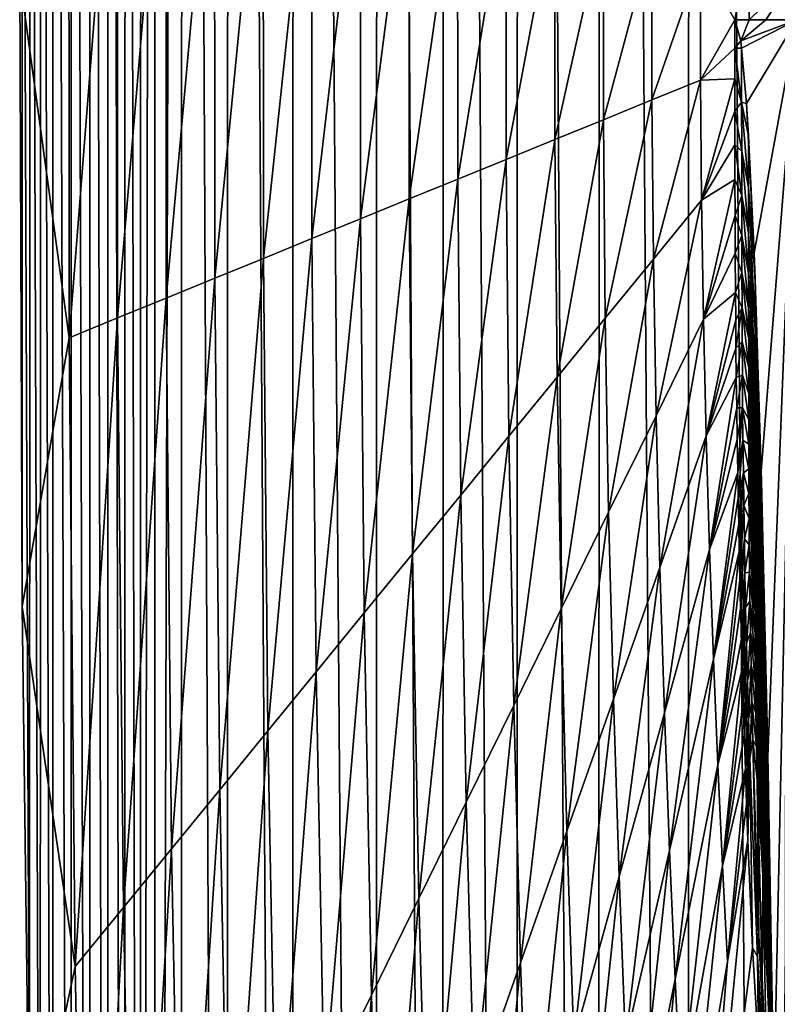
# Model space of a CAD drawing. Header units: metres. Extents: x -23 to 23, y -159 to 23.
# Tile 39 of 89: x -23.5 to -21.27, y -2.89 to 0. Entities that reach past the tile are written whole.
import ezdxf

# ---------------------------------------------------------------- set-up
doc = ezdxf.new("R2010")
doc.units = ezdxf.units.M
doc.layers.add('solid_509541_140_SW0001', color=7, linetype='CONTINUOUS')

msp = doc.modelspace()

# ---------------------------------------------------------------- linework, layer by layer
at = {"layer": 'solid_509541_140_SW0001'}
for points in [[(-21.245258, 18.271725), (-21.253025, -18.259867), (-21.529316, 17.827959)], [(-21.529316, 17.827959), (-21.538172, -17.812635), (-21.791943, 17.370161)], [(-21.529316, 17.827959), (-21.253025, -18.259867), (-21.538172, -17.812635)], [(-21.791943, 17.370161), (-21.801254, -17.352678), (-22.033232, 16.898043)], [(-21.791943, 17.370161), (-21.538172, -17.812635), (-21.801254, -17.352678)], [(-22.033232, 16.898043), (-22.042055, -16.880318), (-22.251722, 16.414307)], [(-22.033232, 16.898043), (-21.801254, -17.352678), (-22.042055, -16.880318)], [(-22.251722, 16.414307), (-22.259539, -16.397614), (-22.447269, 15.919345)], [(-22.251722, 16.414307), (-22.042055, -16.880318), (-22.259539, -16.397614)], [(-22.447269, 15.919345), (-22.453609, -15.904778), (-22.694496, 15.166884)], [(-22.447269, 15.919345), (-22.259539, -16.397614), (-22.453609, -15.904778)], [(-22.694496, 15.166884), (-22.699368, -15.150041), (-22.886627, 14.399857)], [(-22.694496, 15.166884), (-22.453609, -15.904778), (-22.699368, -15.150041)], [(-22.886627, 14.399857), (-22.88994, -14.379676), (-23.022993, 13.614434)], [(-22.886627, 14.399857), (-22.699368, -15.150041), (-22.88994, -14.379676)], [(-23.022993, 13.614434), (-23.024496, -13.5973), (-23.102457, -12.805938)], [(-23.022993, 13.614434), (-23.102457, -12.805938), (-23.102457, 12.805936)], [(-23.022993, 13.614434), (-22.88994, -14.379676), (-23.024496, -13.5973)], [(-23.144541, -12.109043), (-23.102457, 12.805936), (-23.102457, -12.805938)], [(-23.143948, 12.113911), (-23.102457, 12.805936), (-23.144541, -12.109043)], [(-23.143948, 12.113911), (-23.144541, -12.109043), (-23.189692, 11.302088)], [(-23.189692, 11.302088), (-23.19108, -11.28614), (-23.239666, 10.349774)], [(-23.189692, 11.302088), (-23.144541, -12.109043), (-23.19108, -11.28614)], [(-23.239666, 10.349774), (-23.241535, -10.316863), (-23.292929, 9.233276)], [(-23.239666, 10.349774), (-23.19108, -11.28614), (-23.241535, -10.316863)], [(-23.292929, 9.233276), (-23.29492, -9.177348), (-23.347771, 7.926296)], [(-23.292929, 9.233276), (-23.241535, -10.316863), (-23.29492, -9.177348)], [(-23.347771, 7.926296), (-23.349669, -7.840632), (-23.401287, 6.398634)], [(-23.347771, 7.926296), (-23.29492, -9.177348), (-23.349669, -7.840632)], [(-23.401287, 6.398634), (-23.403128, -6.273531), (-23.437954, 5.088348)], [(-23.401287, 6.398634), (-23.349669, -7.840632), (-23.403128, -6.273531)], [(-23.437954, 5.088348), (-23.439806, -4.925216), (-23.468952, 3.621681)], [(-23.437954, 5.088348), (-23.403128, -6.273531), (-23.439806, -4.925216)], [(-23.468952, 3.621681), (-23.470686, -3.413205), (-23.491098, 1.964217)], [(-23.468952, 3.621681), (-23.439806, -4.925216), (-23.470686, -3.413205)], [(-23.491098, 1.964217), (-23.492189, -1.72412), (-23.499756, 0.124536)], [(-23.491098, 1.964217), (-23.470686, -3.413205), (-23.492189, -1.72412)], [(-23.354664, -0.934289, 9.157319), (-23.355219, 0.934302, 9.157319), (-23.499756, 0.124536)], [(-23.21241, 0.876069, 18.323795), (-23.355219, 0.934302, 9.157319), (-23.354664, -0.934289, 9.157319)], [(-23.211897, -0.876057, 18.323795), (-23.21241, 0.876069, 18.323795), (-23.354664, -0.934289, 9.157319)], [(-23.069599, 0.817836, 27.490273), (-23.21241, 0.876069, 18.323795), (-23.211897, -0.876057, 18.323795)], [(-23.06913, -0.817825, 27.490273), (-23.069599, 0.817836, 27.490273), (-23.211897, -0.876057, 18.323795)], [(-22.926788, 0.759603, 36.65675), (-23.069599, 0.817836, 27.490273), (-23.06913, -0.817825, 27.490273)], [(-22.926363, -0.759593, 36.65675), (-22.926788, 0.759603, 36.65675), (-23.06913, -0.817825, 27.490273)], [(-22.783978, 0.70137, 45.823227), (-22.926788, 0.759603, 36.65675), (-22.926363, -0.759593, 36.65675)], [(-22.783596, -0.701361, 45.823227), (-22.783978, 0.70137, 45.823227), (-22.926363, -0.759593, 36.65675)], [(-22.641167, 0.643137, 54.9897), (-22.783978, 0.70137, 45.823227), (-22.783596, -0.701361, 45.823227)], [(-22.640829, -0.643129, 54.9897), (-22.641167, 0.643137, 54.9897), (-22.783596, -0.701361, 45.823227)], [(-22.498356, 0.584904, 64.156181), (-22.641167, 0.643137, 54.9897), (-22.640829, -0.643129, 54.9897)], [(-22.498062, -0.584897, 64.156181), (-22.498356, 0.584904, 64.156181), (-22.640829, -0.643129, 54.9897)], [(-22.355545, 0.526671, 73.322655), (-22.498356, 0.584904, 64.156181), (-22.498062, -0.584897, 64.156181)], [(-22.355295, -0.526665, 73.322655), (-22.355545, 0.526671, 73.322655), (-22.498062, -0.584897, 64.156181)], [(-22.212734, 0.468439, 82.489128), (-22.355545, 0.526671, 73.322655), (-22.355295, -0.526665, 73.322655)], [(-22.212528, -0.468433, 82.489128), (-22.212734, 0.468439, 82.489128), (-22.355295, -0.526665, 73.322655)], [(-22.069925, 0.410206, 91.655609), (-22.212734, 0.468439, 82.489128), (-22.212528, -0.468433, 82.489128)], [(-22.069759, -0.410201, 91.655609), (-22.069925, 0.410206, 91.655609), (-22.212528, -0.468433, 82.489128)], [(-21.927114, 0.351973, 100.822083), (-22.069925, 0.410206, 91.655609), (-22.069759, -0.410201, 91.655609)], [(-21.926992, -0.351968, 100.822083), (-21.927114, 0.351973, 100.822083), (-22.069759, -0.410201, 91.655609)], [(-21.784304, 0.29374, 109.988564), (-21.927114, 0.351973, 100.822083), (-21.926992, -0.351968, 100.822083)], [(-21.784225, -0.293736, 109.988564), (-21.784304, 0.29374, 109.988564), (-21.926992, -0.351968, 100.822083)], [(-21.641493, 0.235507, 119.155037), (-21.784304, 0.29374, 109.988564), (-21.784225, -0.293736, 109.988564)], [(-21.641459, -0.235504, 119.155037), (-21.641493, 0.235507, 119.155037), (-21.784225, -0.293736, 109.988564)], [(-21.641459, -0.235504, 119.155037), (-21.498682, 0.177274, 128.321518), (-21.641493, 0.235507, 119.155037)], [(-21.498682, 0.177274, 128.321518), (-21.398012, 0, 134.80098), (-21.355284, 0.224856, 137.487991)], [(-21.398012, 0, 134.80098), (-21.356094, -0.00003, 137.489273), (-21.355284, 0.224856, 137.487991)], [(-21.214865, 0.137682, 146.515564), (-21.355284, 0.224856, 137.487991), (-21.356094, -0.00003, 137.489273)], [(-21.641459, -0.235504, 119.155037), (-21.498692, -0.177272, 128.321518), (-21.498682, 0.177274, 128.321518)], [(-21.498682, 0.177274, 128.321518), (-21.498692, -0.177272, 128.321518), (-21.398012, 0, 134.80098)], [(-23.354664, -0.934289, 9.157319), (-23.499756, 0.124536), (-23.492189, -1.72412)], [(-21.214865, 0.137682, 146.515564), (-21.356094, -0.00003, 137.489273), (-21.306602, -0.00006, 140.663437)], [(-21.214865, 0.137682, 146.515564), (-21.306602, -0.00006, 140.663437), (-21.215351, -0.000093, 146.515594)], [(-21.498692, -0.177272, 128.321518), (-21.398018, -0.083594, 134.795456), (-21.398012, 0, 134.80098)], [(-21.380735, -0.06169, 135.909073), (-21.398012, 0, 134.80098), (-21.398018, -0.083594, 134.795456)], [(-21.380735, -0.06169, 135.909073), (-21.356094, -0.00003, 137.489273), (-21.398012, 0, 134.80098)], [(-21.380735, -0.06169, 135.909073), (-21.306602, -0.00006, 140.663437), (-21.356094, -0.00003, 137.489273)], [(-21.380735, -0.06169, 135.909073), (-21.215351, -0.000093, 146.515594), (-21.306602, -0.00006, 140.663437)], [(-21.380735, -0.06169, 135.909073), (-21.377867, -0.083981, 136.093002), (-21.215351, -0.000093, 146.515594)], [(-21.377867, -0.083981, 136.093002), (-21.363636, -0.246461, 137.00563), (-21.215351, -0.000093, 146.515594)], [(-21.341396, -0.684525, 138.431976), (-21.215351, -0.000093, 146.515594), (-21.363636, -0.246461, 137.00563)], [(-21.341396, -0.684525, 138.431976), (-21.320395, -1.32626, 139.778885), (-21.215351, -0.000093, 146.515594)], [(-21.320395, -1.32626, 139.778885), (-21.30101, -2.164731, 141.022064), (-21.215351, -0.000093, 146.515594)], [(-21.30101, -2.164731, 141.022064), (-21.283724, -3.181715, 142.130661), (-21.215351, -0.000093, 146.515594)], [(-21.283724, -3.181715, 142.130661), (-21.268978, -4.352893, 143.076294), (-21.215351, -0.000093, 146.515594)], [(-21.498692, -0.177272, 128.321518), (-21.398006, -0.173906, 134.775711), (-21.398018, -0.083594, 134.795456)], [(-21.380735, -0.06169, 135.909073), (-21.398018, -0.083594, 134.795456), (-21.377867, -0.083981, 136.093002)], [(-21.377882, -0.242261, 136.067383), (-21.398018, -0.083594, 134.795456), (-21.398006, -0.173906, 134.775711)], [(-21.377882, -0.242261, 136.067383), (-21.377867, -0.083981, 136.093002), (-21.398018, -0.083594, 134.795456)], [(-21.377882, -0.242261, 136.067383), (-21.363636, -0.246461, 137.00563), (-21.377867, -0.083981, 136.093002)], [(-21.637381, -0.703683, 119.155037), (-21.498692, -0.177272, 128.321518), (-21.641459, -0.235504, 119.155037)], [(-21.637381, -0.703683, 119.155037), (-21.495796, -0.530473, 128.321518), (-21.498692, -0.177272, 128.321518)], [(-21.498692, -0.177272, 128.321518), (-21.495796, -0.530473, 128.321518), (-21.398006, -0.173906, 134.775711)], [(-21.495796, -0.530473, 128.321518), (-21.397974, -0.268999, 134.740448), (-21.398006, -0.173906, 134.775711)], [(-21.377882, -0.242261, 136.067383), (-21.398006, -0.173906, 134.775711), (-21.397974, -0.268999, 134.740448)], [(-21.641459, -0.235504, 119.155037), (-21.784225, -0.293736, 109.988564), (-21.778967, -0.876893, 109.988564)], [(-21.637381, -0.703683, 119.155037), (-21.641459, -0.235504, 119.155037), (-21.778967, -0.876893, 109.988564)], [(-21.377882, -0.242261, 136.067383), (-21.397974, -0.268999, 134.740448), (-21.377853, -0.386527, 136.003632)], [(-21.377882, -0.242261, 136.067383), (-21.357803, -0.341152, 137.379959), (-21.363636, -0.246461, 137.00563)], [(-21.377882, -0.242261, 136.067383), (-21.357777, -0.492564, 137.347855), (-21.357803, -0.341152, 137.379959)], [(-21.377882, -0.242261, 136.067383), (-21.377853, -0.386527, 136.003632), (-21.357777, -0.492564, 137.347855)], [(-21.357803, -0.341152, 137.379959), (-21.341396, -0.684525, 138.431976), (-21.363636, -0.246461, 137.00563)], [(-21.495796, -0.530473, 128.321518), (-21.397888, -0.367692, 134.690002), (-21.397974, -0.268999, 134.740448)], [(-21.377853, -0.386527, 136.003632), (-21.397974, -0.268999, 134.740448), (-21.397888, -0.367692, 134.690002)], [(-21.784225, -0.293736, 109.988564), (-21.926992, -0.351968, 100.822083), (-21.920551, -1.050104, 100.822083)], [(-21.778967, -0.876893, 109.988564), (-21.784225, -0.293736, 109.988564), (-21.920551, -1.050104, 100.822083)], [(-21.340961, -0.698836, 138.459641), (-21.341396, -0.684525, 138.431976), (-21.357803, -0.341152, 137.379959)], [(-21.340961, -0.698836, 138.459641), (-21.357803, -0.341152, 137.379959), (-21.357777, -0.492564, 137.347855)], [(-21.926992, -0.351968, 100.822083), (-22.069759, -0.410201, 91.655609), (-22.062136, -1.223314, 91.655609)], [(-21.920551, -1.050104, 100.822083), (-21.926992, -0.351968, 100.822083), (-22.062136, -1.223314, 91.655609)], [(-21.495796, -0.530473, 128.321518), (-21.397705, -0.46972, 134.626038), (-21.397888, -0.367692, 134.690002)], [(-21.377754, -0.515949, 135.916931), (-21.397888, -0.367692, 134.690002), (-21.397705, -0.46972, 134.626038)], [(-21.377853, -0.386527, 136.003632), (-21.397888, -0.367692, 134.690002), (-21.377754, -0.515949, 135.916931)], [(-21.377853, -0.386527, 136.003632), (-21.357655, -0.627531, 137.281265), (-21.357777, -0.492564, 137.347855)], [(-21.377853, -0.386527, 136.003632), (-21.377754, -0.515949, 135.916931), (-21.357655, -0.627531, 137.281265)], [(-22.069759, -0.410201, 91.655609), (-22.212528, -0.468433, 82.489128), (-22.20372, -1.396524, 82.489128)], [(-22.062136, -1.223314, 91.655609), (-22.069759, -0.410201, 91.655609), (-22.20372, -1.396524, 82.489128)], [(-22.212528, -0.468433, 82.489128), (-22.355295, -0.526665, 73.322655), (-22.345304, -1.569734, 73.322655)], [(-22.20372, -1.396524, 82.489128), (-22.212528, -0.468433, 82.489128), (-22.345304, -1.569734, 73.322655)], [(-21.495796, -0.530473, 128.321518), (-21.490175, -0.879689, 128.321518), (-21.397705, -0.46972, 134.626038)], [(-21.490175, -0.879689, 128.321518), (-21.397375, -0.575637, 134.550125), (-21.397705, -0.46972, 134.626038)], [(-21.377754, -0.515949, 135.916931), (-21.397705, -0.46972, 134.626038), (-21.397375, -0.575637, 134.550125)], [(-21.377754, -0.515949, 135.916931), (-21.397375, -0.575637, 134.550125), (-21.377563, -0.633703, 135.818527)], [(-21.377754, -0.515949, 135.916931), (-21.35751, -0.74426, 137.192261), (-21.357655, -0.627531, 137.281265)], [(-21.377754, -0.515949, 135.916931), (-21.377563, -0.633703, 135.818527), (-21.35751, -0.74426, 137.192261)], [(-21.338251, -0.909809, 138.583664), (-21.357777, -0.492564, 137.347855), (-21.357655, -0.627531, 137.281265)], [(-21.338493, -0.762692, 138.617889), (-21.340961, -0.698836, 138.459641), (-21.357777, -0.492564, 137.347855)], [(-21.338251, -0.909809, 138.583664), (-21.338493, -0.762692, 138.617889), (-21.357777, -0.492564, 137.347855)], [(-22.355295, -0.526665, 73.322655), (-22.498062, -0.584897, 64.156181), (-22.486891, -1.742945, 64.156181)], [(-22.345304, -1.569734, 73.322655), (-22.355295, -0.526665, 73.322655), (-22.486891, -1.742945, 64.156181)], [(-21.629564, -1.163467, 119.155037), (-21.495796, -0.530473, 128.321518), (-21.637381, -0.703683, 119.155037)], [(-21.629564, -1.163467, 119.155037), (-21.490175, -0.879689, 128.321518), (-21.495796, -0.530473, 128.321518)], [(-21.490175, -0.879689, 128.321518), (-21.396845, -0.686056, 134.463303), (-21.397375, -0.575637, 134.550125)], [(-21.377563, -0.633703, 135.818527), (-21.397375, -0.575637, 134.550125), (-21.396845, -0.686056, 134.463303)], [(-22.498062, -0.584897, 64.156181), (-22.640829, -0.643129, 54.9897), (-22.628475, -1.916155, 54.9897)], [(-22.486891, -1.742945, 64.156181), (-22.498062, -0.584897, 64.156181), (-22.628475, -1.916155, 54.9897)], [(-21.377563, -0.633703, 135.818527), (-21.396845, -0.686056, 134.463303), (-21.377272, -0.743035, 135.713547)], [(-21.377563, -0.633703, 135.818527), (-21.35737, -0.84647, 137.091675), (-21.35751, -0.74426, 137.192261)], [(-21.377563, -0.633703, 135.818527), (-21.377272, -0.743035, 135.713547), (-21.35737, -0.84647, 137.091675)], [(-21.337902, -1.035325, 138.514099), (-21.357655, -0.627531, 137.281265), (-21.35751, -0.74426, 137.192261)], [(-21.337902, -1.035325, 138.514099), (-21.338251, -0.909809, 138.583664), (-21.357655, -0.627531, 137.281265)], [(-22.640829, -0.643129, 54.9897), (-22.783596, -0.701361, 45.823227), (-22.77006, -2.089365, 45.823227)], [(-22.628475, -1.916155, 54.9897), (-22.640829, -0.643129, 54.9897), (-22.77006, -2.089365, 45.823227)], [(-21.490175, -0.879689, 128.321518), (-21.396067, -0.801662, 134.366074), (-21.396845, -0.686056, 134.463303)], [(-21.377272, -0.743035, 135.713547), (-21.396845, -0.686056, 134.463303), (-21.396067, -0.801662, 134.366074)], [(-21.338493, -0.762692, 138.617889), (-21.320395, -1.32626, 139.778885), (-21.341396, -0.684525, 138.431976)], [(-21.338493, -0.762692, 138.617889), (-21.341396, -0.684525, 138.431976), (-21.340961, -0.698836, 138.459641)], [(-22.783596, -0.701361, 45.823227), (-22.926363, -0.759593, 36.65675), (-22.911644, -2.262575, 36.65675)], [(-22.77006, -2.089365, 45.823227), (-22.783596, -0.701361, 45.823227), (-22.911644, -2.262575, 36.65675)], [(-21.637381, -0.703683, 119.155037), (-21.778967, -0.876893, 109.988564), (-21.768953, -1.447245, 109.988564)], [(-21.629564, -1.163467, 119.155037), (-21.637381, -0.703683, 119.155037), (-21.768953, -1.447245, 109.988564)], [(-21.377272, -0.743035, 135.713547), (-21.396067, -0.801662, 134.366074), (-21.376873, -0.846627, 135.604019)], [(-21.377272, -0.743035, 135.713547), (-21.357256, -0.937813, 136.984375), (-21.35737, -0.84647, 137.091675)], [(-21.377272, -0.743035, 135.713547), (-21.376873, -0.846627, 135.604019), (-21.357256, -0.937813, 136.984375)], [(-21.337555, -1.139651, 138.422836), (-21.35751, -0.74426, 137.192261), (-21.35737, -0.84647, 137.091675)], [(-21.337555, -1.139651, 138.422836), (-21.337902, -1.035325, 138.514099), (-21.35751, -0.74426, 137.192261)], [(-22.926363, -0.759593, 36.65675), (-23.06913, -0.817825, 27.490273), (-23.053228, -2.435786, 27.490273)], [(-22.911644, -2.262575, 36.65675), (-22.926363, -0.759593, 36.65675), (-23.053228, -2.435786, 27.490273)], [(-21.320171, -1.341918, 139.792053), (-21.320395, -1.32626, 139.778885), (-21.338493, -0.762692, 138.617889)], [(-21.320171, -1.341918, 139.792053), (-21.338493, -0.762692, 138.617889), (-21.338251, -0.909809, 138.583664)], [(-21.490175, -0.879689, 128.321518), (-21.482141, -1.222398, 128.321518), (-21.396067, -0.801662, 134.366074)], [(-21.482141, -1.222398, 128.321518), (-21.395386, -0.881928, 134.295746), (-21.396067, -0.801662, 134.366074)], [(-21.376873, -0.846627, 135.604019), (-21.396067, -0.801662, 134.366074), (-21.395386, -0.881928, 134.295746)], [(-23.06913, -0.817825, 27.490273), (-23.211897, -0.876057, 18.323795), (-23.194813, -2.608996, 18.323795)], [(-23.053228, -2.435786, 27.490273), (-23.06913, -0.817825, 27.490273), (-23.194813, -2.608996, 18.323795)], [(-21.376873, -0.846627, 135.604019), (-21.395386, -0.881928, 134.295746), (-21.394554, -0.965035, 134.22113)], [(-21.376873, -0.846627, 135.604019), (-21.394554, -0.965035, 134.22113), (-21.376362, -0.946468, 135.49118)], [(-21.376873, -0.846627, 135.604019), (-21.357166, -1.021359, 136.872208), (-21.357256, -0.937813, 136.984375)], [(-21.376873, -0.846627, 135.604019), (-21.376362, -0.946468, 135.49118), (-21.357166, -1.021359, 136.872208)], [(-21.337288, -1.226989, 138.32019), (-21.35737, -0.84647, 137.091675), (-21.357256, -0.937813, 136.984375)], [(-21.337288, -1.226989, 138.32019), (-21.337555, -1.139651, 138.422836), (-21.35737, -0.84647, 137.091675)], [(-23.211897, -0.876057, 18.323795), (-23.354664, -0.934289, 9.157319), (-23.336399, -2.782206, 9.157319)], [(-23.194813, -2.608996, 18.323795), (-23.211897, -0.876057, 18.323795), (-23.336399, -2.782206, 9.157319)], [(-21.778967, -0.876893, 109.988564), (-21.920551, -1.050104, 100.822083), (-21.908344, -1.731023, 100.822083)], [(-21.768953, -1.447245, 109.988564), (-21.778967, -0.876893, 109.988564), (-21.908344, -1.731023, 100.822083)], [(-21.618538, -1.609535, 119.155037), (-21.490175, -0.879689, 128.321518), (-21.629564, -1.163467, 119.155037)], [(-21.618538, -1.609535, 119.155037), (-21.482141, -1.222398, 128.321518), (-21.490175, -0.879689, 128.321518)], [(-21.482141, -1.222398, 128.321518), (-21.394554, -0.965035, 134.22113), (-21.395386, -0.881928, 134.295746)], [(-21.319637, -1.48322, 139.754761), (-21.338251, -0.909809, 138.583664), (-21.337902, -1.035325, 138.514099)], [(-21.319637, -1.48322, 139.754761), (-21.320171, -1.341918, 139.792053), (-21.338251, -0.909809, 138.583664)], [(-23.336399, -2.782206, 9.157319), (-23.354664, -0.934289, 9.157319), (-23.492189, -1.72412)], [(-21.376362, -0.946468, 135.49118), (-21.394554, -0.965035, 134.22113), (-21.393557, -1.051149, 134.142441)], [(-21.376362, -0.946468, 135.49118), (-21.393557, -1.051149, 134.142441), (-21.375719, -1.043965, 135.376007)], [(-21.376362, -0.946468, 135.49118), (-21.35709, -1.099542, 136.756348), (-21.357166, -1.021359, 136.872208)], [(-21.376362, -0.946468, 135.49118), (-21.375719, -1.043965, 135.376007), (-21.35709, -1.099542, 136.756348)], [(-21.337145, -1.301332, 138.210724), (-21.357256, -0.937813, 136.984375), (-21.357166, -1.021359, 136.872208)], [(-21.337145, -1.301332, 138.210724), (-21.337288, -1.226989, 138.32019), (-21.357256, -0.937813, 136.984375)], [(-21.482141, -1.222398, 128.321518), (-21.393557, -1.051149, 134.142441), (-21.394554, -0.965035, 134.22113)], [(-21.337137, -1.366084, 138.096161), (-21.357166, -1.021359, 136.872208), (-21.35709, -1.099542, 136.756348)], [(-21.337137, -1.366084, 138.096161), (-21.337145, -1.301332, 138.210724), (-21.357166, -1.021359, 136.872208)], [(-21.318932, -1.59974, 139.682724), (-21.337902, -1.035325, 138.514099), (-21.337555, -1.139651, 138.422836)], [(-21.318932, -1.59974, 139.682724), (-21.319637, -1.48322, 139.754761), (-21.337902, -1.035325, 138.514099)], [(-21.920551, -1.050104, 100.822083), (-22.062136, -1.223314, 91.655609), (-22.047733, -2.014801, 91.655609)], [(-21.908344, -1.731023, 100.822083), (-21.920551, -1.050104, 100.822083), (-22.047733, -2.014801, 91.655609)], [(-21.482141, -1.222398, 128.321518), (-21.472088, -1.556263, 128.321518), (-21.393557, -1.051149, 134.142441)], [(-21.472088, -1.556263, 128.321518), (-21.392374, -1.140561, 134.059708), (-21.393557, -1.051149, 134.142441)], [(-21.375719, -1.043965, 135.376007), (-21.393557, -1.051149, 134.142441), (-21.392374, -1.140561, 134.059708)], [(-21.375719, -1.043965, 135.376007), (-21.392374, -1.140561, 134.059708), (-21.374929, -1.140108, 135.259277)], [(-21.375719, -1.043965, 135.376007), (-21.357004, -1.174265, 136.637711), (-21.35709, -1.099542, 136.756348)], [(-21.375719, -1.043965, 135.376007), (-21.374929, -1.140108, 135.259277), (-21.357004, -1.174265, 136.637711)], [(-21.337254, -1.424064, 137.977554), (-21.35709, -1.099542, 136.756348), (-21.357004, -1.174265, 136.637711)], [(-21.337254, -1.424064, 137.977554), (-21.337137, -1.366084, 138.096161), (-21.35709, -1.099542, 136.756348)], [(-21.472088, -1.556263, 128.321518), (-21.390985, -1.233364, 133.973053), (-21.392374, -1.140561, 134.059708)], [(-21.374929, -1.140108, 135.259277), (-21.392374, -1.140561, 134.059708), (-21.390985, -1.233364, 133.973053)], [(-21.374929, -1.140108, 135.259277), (-21.390985, -1.233364, 133.973053), (-21.389366, -1.329986, 133.882324)], [(-21.374929, -1.140108, 135.259277), (-21.389366, -1.329986, 133.882324), (-21.373976, -1.235648, 135.141571)], [(-21.374929, -1.140108, 135.259277), (-21.356884, -1.24704, 136.517059), (-21.357004, -1.174265, 136.637711)], [(-21.374929, -1.140108, 135.259277), (-21.373976, -1.235648, 135.141571), (-21.356884, -1.24704, 136.517059)], [(-21.318222, -1.692441, 139.589508), (-21.337555, -1.139651, 138.422836), (-21.337288, -1.226989, 138.32019)], [(-21.318222, -1.692441, 139.589508), (-21.318932, -1.59974, 139.682724), (-21.337555, -1.139651, 138.422836)], [(-21.629564, -1.163467, 119.155037), (-21.768953, -1.447245, 109.988564), (-21.754934, -1.996672, 109.988564)], [(-21.618538, -1.609535, 119.155037), (-21.629564, -1.163467, 119.155037), (-21.754934, -1.996672, 109.988564)], [(-21.337467, -1.477612, 137.855789), (-21.357004, -1.174265, 136.637711), (-21.356884, -1.24704, 136.517059)], [(-21.337467, -1.477612, 137.855789), (-21.337254, -1.424064, 137.977554), (-21.357004, -1.174265, 136.637711)], [(-22.062136, -1.223314, 91.655609), (-22.20372, -1.396524, 82.489128), (-22.187122, -2.298579, 82.489128)], [(-22.047733, -2.014801, 91.655609), (-22.062136, -1.223314, 91.655609), (-22.187122, -2.298579, 82.489128)], [(-21.604977, -2.036962, 119.155037), (-21.482141, -1.222398, 128.321518), (-21.618538, -1.609535, 119.155037)], [(-21.604977, -2.036962, 119.155037), (-21.472088, -1.556263, 128.321518), (-21.482141, -1.222398, 128.321518)], [(-21.472088, -1.556263, 128.321518), (-21.389366, -1.329986, 133.882324), (-21.390985, -1.233364, 133.973053)], [(-21.373976, -1.235648, 135.141571), (-21.389366, -1.329986, 133.882324), (-21.387987, -1.404974, 133.811691)], [(-21.373976, -1.235648, 135.141571), (-21.387987, -1.404974, 133.811691), (-21.372847, -1.331247, 135.023315)], [(-21.373976, -1.235648, 135.141571), (-21.356697, -1.319129, 136.394958), (-21.356884, -1.24704, 136.517059)], [(-21.373976, -1.235648, 135.141571), (-21.372847, -1.331247, 135.023315), (-21.356697, -1.319129, 136.394958)], [(-21.317646, -1.765935, 139.485031), (-21.337288, -1.226989, 138.32019), (-21.337145, -1.301332, 138.210724)], [(-21.317646, -1.765935, 139.485031), (-21.318222, -1.692441, 139.589508), (-21.337288, -1.226989, 138.32019)], [(-21.33774, -1.5287, 137.731583), (-21.356884, -1.24704, 136.517059), (-21.356697, -1.319129, 136.394958)], [(-21.33774, -1.5287, 137.731583), (-21.337467, -1.477612, 137.855789), (-21.356884, -1.24704, 136.517059)], [(-21.317276, -1.824526, 139.373627), (-21.337145, -1.301332, 138.210724), (-21.337137, -1.366084, 138.096161)], [(-21.317276, -1.824526, 139.373627), (-21.317646, -1.765935, 139.485031), (-21.337145, -1.301332, 138.210724)], [(-21.472088, -1.556263, 128.321518), (-21.460434, -1.87921, 128.321518), (-21.389366, -1.329986, 133.882324)], [(-21.460434, -1.87921, 128.321518), (-21.387987, -1.404974, 133.811691), (-21.389366, -1.329986, 133.882324)], [(-21.372847, -1.331247, 135.023315), (-21.356415, -1.391678, 136.271896), (-21.356697, -1.319129, 136.394958)], [(-21.338034, -1.579043, 137.60553), (-21.356697, -1.319129, 136.394958), (-21.356415, -1.391678, 136.271896)], [(-21.338034, -1.579043, 137.60553), (-21.33774, -1.5287, 137.731583), (-21.356697, -1.319129, 136.394958)], [(-21.303164, -2.070754, 140.880768), (-21.30101, -2.164731, 141.022064), (-21.320395, -1.32626, 139.778885)], [(-21.319803, -1.355613, 139.815674), (-21.320395, -1.32626, 139.778885), (-21.320171, -1.341918, 139.792053)], [(-21.303164, -2.070754, 140.880768), (-21.320395, -1.32626, 139.778885), (-21.319803, -1.355613, 139.815674)], [(-21.372847, -1.331247, 135.023315), (-21.387987, -1.404974, 133.811691), (-21.386452, -1.482413, 133.738678)], [(-21.372847, -1.331247, 135.023315), (-21.386452, -1.482413, 133.738678), (-21.384754, -1.562296, 133.66333)], [(-21.372847, -1.331247, 135.023315), (-21.384754, -1.562296, 133.66333), (-21.371527, -1.427559, 134.904816)], [(-21.372847, -1.331247, 135.023315), (-21.371527, -1.427559, 134.904816), (-21.356415, -1.391678, 136.271896)], [(-21.319803, -1.355613, 139.815674), (-21.320171, -1.341918, 139.792053), (-21.319637, -1.48322, 139.754761)], [(-21.303164, -2.070754, 140.880768), (-21.319803, -1.355613, 139.815674), (-21.319637, -1.48322, 139.754761)], [(-21.317129, -1.871913, 139.256897), (-21.337137, -1.366084, 138.096161), (-21.337254, -1.424064, 137.977554)], [(-21.317129, -1.871913, 139.256897), (-21.317276, -1.824526, 139.373627), (-21.337137, -1.366084, 138.096161)], [(-22.20372, -1.396524, 82.489128), (-22.345304, -1.569734, 73.322655), (-22.326511, -2.582356, 73.322655)], [(-22.187122, -2.298579, 82.489128), (-22.20372, -1.396524, 82.489128), (-22.326511, -2.582356, 73.322655)], [(-21.460434, -1.87921, 128.321518), (-21.386452, -1.482413, 133.738678), (-21.387987, -1.404974, 133.811691)], [(-21.371527, -1.427559, 134.904816), (-21.356012, -1.465789, 136.148285), (-21.356415, -1.391678, 136.271896)], [(-21.338306, -1.630214, 137.478149), (-21.356415, -1.391678, 136.271896), (-21.356012, -1.465789, 136.148285)], [(-21.338306, -1.630214, 137.478149), (-21.338034, -1.579043, 137.60553), (-21.356415, -1.391678, 136.271896)], [(-21.371527, -1.427559, 134.904816), (-21.384754, -1.562296, 133.66333), (-21.382877, -1.644788, 133.585602)], [(-21.371527, -1.427559, 134.904816), (-21.382877, -1.644788, 133.585602), (-21.369999, -1.525231, 134.786316)], [(-21.371527, -1.427559, 134.904816), (-21.369999, -1.525231, 134.786316), (-21.356012, -1.465789, 136.148285)], [(-21.3172, -1.911268, 139.135818), (-21.337254, -1.424064, 137.977554), (-21.337467, -1.477612, 137.855789)], [(-21.3172, -1.911268, 139.135818), (-21.317129, -1.871913, 139.256897), (-21.337254, -1.424064, 137.977554)], [(-21.768953, -1.447245, 109.988564), (-21.908344, -1.731023, 100.822083), (-21.891333, -2.38381, 100.822083)], [(-21.754934, -1.996672, 109.988564), (-21.768953, -1.447245, 109.988564), (-21.891333, -2.38381, 100.822083)], [(-21.369999, -1.525231, 134.786316), (-21.355453, -1.542537, 136.02449), (-21.356012, -1.465789, 136.148285)], [(-21.338522, -1.683713, 137.349945), (-21.356012, -1.465789, 136.148285), (-21.355453, -1.542537, 136.02449)], [(-21.338522, -1.683713, 137.349945), (-21.338306, -1.630214, 137.478149), (-21.356012, -1.465789, 136.148285)], [(-21.460434, -1.87921, 128.321518), (-21.384754, -1.562296, 133.66333), (-21.386452, -1.482413, 133.738678)], [(-21.317455, -1.945321, 139.01123), (-21.337467, -1.477612, 137.855789), (-21.33774, -1.5287, 137.731583)], [(-21.317455, -1.945321, 139.01123), (-21.3172, -1.911268, 139.135818), (-21.337467, -1.477612, 137.855789)], [(-21.302229, -2.205694, 140.839706), (-21.319637, -1.48322, 139.754761), (-21.318932, -1.59974, 139.682724)], [(-21.302229, -2.205694, 140.839706), (-21.303164, -2.070754, 140.880768), (-21.319637, -1.48322, 139.754761)], [(-21.369999, -1.525231, 134.786316), (-21.382877, -1.644788, 133.585602), (-21.38081, -1.730056, 133.505371)], [(-21.369999, -1.525231, 134.786316), (-21.38081, -1.730056, 133.505371), (-21.36824, -1.624881, 134.667953)], [(-21.369999, -1.525231, 134.786316), (-21.36824, -1.624881, 134.667953), (-21.355453, -1.542537, 136.02449)], [(-21.317854, -1.976451, 138.88382), (-21.33774, -1.5287, 137.731583), (-21.338034, -1.579043, 137.60553)], [(-21.317854, -1.976451, 138.88382), (-21.317455, -1.945321, 139.01123), (-21.33774, -1.5287, 137.731583)], [(-21.589622, -2.441376, 119.155037), (-21.472088, -1.556263, 128.321518), (-21.604977, -2.036962, 119.155037)], [(-21.589622, -2.441376, 119.155037), (-21.460434, -1.87921, 128.321518), (-21.472088, -1.556263, 128.321518)], [(-21.460434, -1.87921, 128.321518), (-21.447565, -2.189498, 128.321518), (-21.384754, -1.562296, 133.66333)], [(-21.447565, -2.189498, 128.321518), (-21.382877, -1.644788, 133.585602), (-21.384754, -1.562296, 133.66333)], [(-21.36824, -1.624881, 134.667953), (-21.354691, -1.622982, 135.900833), (-21.355453, -1.542537, 136.02449)], [(-21.338633, -1.740999, 137.22139), (-21.355453, -1.542537, 136.02449), (-21.354691, -1.622982, 135.900833)], [(-21.338633, -1.740999, 137.22139), (-21.338522, -1.683713, 137.349945), (-21.355453, -1.542537, 136.02449)], [(-22.345304, -1.569734, 73.322655), (-22.486891, -1.742945, 64.156181), (-22.4659, -2.866134, 64.156181)], [(-22.326511, -2.582356, 73.322655), (-22.345304, -1.569734, 73.322655), (-22.4659, -2.866134, 64.156181)], [(-21.318348, -2.006782, 138.754181), (-21.338034, -1.579043, 137.60553), (-21.338306, -1.630214, 137.478149)], [(-21.318348, -2.006782, 138.754181), (-21.317854, -1.976451, 138.88382), (-21.338034, -1.579043, 137.60553)], [(-21.618538, -1.609535, 119.155037), (-21.754934, -1.996672, 109.988564), (-21.737865, -2.517662, 109.988564)], [(-21.604977, -2.036962, 119.155037), (-21.618538, -1.609535, 119.155037), (-21.737865, -2.517662, 109.988564)], [(-21.301031, -2.312939, 140.765152), (-21.318932, -1.59974, 139.682724), (-21.318222, -1.692441, 139.589508)], [(-21.301031, -2.312939, 140.765152), (-21.302229, -2.205694, 140.839706), (-21.318932, -1.59974, 139.682724)], [(-21.447565, -2.189498, 128.321518), (-21.38081, -1.730056, 133.505371), (-21.382877, -1.644788, 133.585602)], [(-21.36824, -1.624881, 134.667953), (-21.38081, -1.730056, 133.505371), (-21.37854, -1.818102, 133.422668)], [(-21.36824, -1.624881, 134.667953), (-21.37854, -1.818102, 133.422668), (-21.376049, -1.909217, 133.337234)], [(-21.36824, -1.624881, 134.667953), (-21.376049, -1.909217, 133.337234), (-21.366211, -1.727091, 134.549911)], [(-21.36824, -1.624881, 134.667953), (-21.366211, -1.727091, 134.549911), (-21.354691, -1.622982, 135.900833)], [(-21.366211, -1.727091, 134.549911), (-21.353649, -1.708174, 135.777695), (-21.354691, -1.622982, 135.900833)], [(-21.338568, -1.803521, 137.092987), (-21.354691, -1.622982, 135.900833), (-21.353649, -1.708174, 135.777695)], [(-21.338568, -1.803521, 137.092987), (-21.338633, -1.740999, 137.22139), (-21.354691, -1.622982, 135.900833)], [(-21.318892, -2.038266, 138.622925), (-21.338306, -1.630214, 137.478149), (-21.338522, -1.683713, 137.349945)], [(-21.318892, -2.038266, 138.622925), (-21.318348, -2.006782, 138.754181), (-21.338306, -1.630214, 137.478149)], [(-21.319437, -2.072755, 138.49057), (-21.338522, -1.683713, 137.349945), (-21.338633, -1.740999, 137.22139)], [(-21.319437, -2.072755, 138.49057), (-21.318892, -2.038266, 138.622925), (-21.338522, -1.683713, 137.349945)], [(-21.299809, -2.394196, 140.670151), (-21.318222, -1.692441, 139.589508), (-21.317646, -1.765935, 139.485031)], [(-21.299809, -2.394196, 140.670151), (-21.301031, -2.312939, 140.765152), (-21.318222, -1.692441, 139.589508)], [(-23.336399, -2.782206, 9.157319), (-23.492189, -1.72412), (-23.470686, -3.413205)], [(-21.908344, -1.731023, 100.822083), (-22.047733, -2.014801, 91.655609), (-22.027729, -2.770947, 91.655609)], [(-21.891333, -2.38381, 100.822083), (-21.908344, -1.731023, 100.822083), (-22.027729, -2.770947, 91.655609)], [(-21.447565, -2.189498, 128.321518), (-21.37854, -1.818102, 133.422668), (-21.38081, -1.730056, 133.505371)], [(-21.366211, -1.727091, 134.549911), (-21.376049, -1.909217, 133.337234), (-21.373323, -2.003374, 133.249054)], [(-21.366211, -1.727091, 134.549911), (-21.373323, -2.003374, 133.249054), (-21.363857, -1.832387, 134.432373)], [(-21.366211, -1.727091, 134.549911), (-21.363857, -1.832387, 134.432373), (-21.353649, -1.708174, 135.777695)], [(-21.363857, -1.832387, 134.432373), (-21.352232, -1.799149, 135.655502), (-21.353649, -1.708174, 135.777695)], [(-21.338224, -1.872748, 136.965286), (-21.353649, -1.708174, 135.777695), (-21.352232, -1.799149, 135.655502)], [(-21.338224, -1.872748, 136.965286), (-21.338568, -1.803521, 137.092987), (-21.353649, -1.708174, 135.777695)], [(-22.486891, -1.742945, 64.156181), (-22.628475, -1.916155, 54.9897), (-22.605289, -3.149912, 54.9897)], [(-22.4659, -2.866134, 64.156181), (-22.486891, -1.742945, 64.156181), (-22.605289, -3.149912, 54.9897)], [(-21.319925, -2.112053, 138.357742), (-21.338633, -1.740999, 137.22139), (-21.338568, -1.803521, 137.092987)], [(-21.319925, -2.112053, 138.357742), (-21.319437, -2.072755, 138.49057), (-21.338633, -1.740999, 137.22139)], [(-21.298752, -2.45442, 140.564117), (-21.317646, -1.765935, 139.485031), (-21.317276, -1.824526, 139.373627)], [(-21.298752, -2.45442, 140.564117), (-21.299809, -2.394196, 140.670151), (-21.317646, -1.765935, 139.485031)], [(-21.447565, -2.189498, 128.321518), (-21.376049, -1.909217, 133.337234), (-21.37854, -1.818102, 133.422668)], [(-21.363857, -1.832387, 134.432373), (-21.361118, -1.941221, 134.315506), (-21.352232, -1.799149, 135.655502)], [(-21.361118, -1.941221, 134.315506), (-21.350325, -1.896874, 135.534683), (-21.352232, -1.799149, 135.655502)], [(-21.337467, -1.950171, 136.838943), (-21.352232, -1.799149, 135.655502), (-21.350325, -1.896874, 135.534683)], [(-21.337467, -1.950171, 136.838943), (-21.338224, -1.872748, 136.965286), (-21.352232, -1.799149, 135.655502)], [(-21.320267, -2.157955, 138.225052), (-21.338568, -1.803521, 137.092987), (-21.338224, -1.872748, 136.965286)], [(-21.320267, -2.157955, 138.225052), (-21.319925, -2.112053, 138.357742), (-21.338568, -1.803521, 137.092987)], [(-21.363857, -1.832387, 134.432373), (-21.373323, -2.003374, 133.249054), (-21.370338, -2.100652, 133.157959)], [(-21.363857, -1.832387, 134.432373), (-21.370338, -2.100652, 133.157959), (-21.361118, -1.941221, 134.315506)], [(-21.29796, -2.498158, 140.451111), (-21.317276, -1.824526, 139.373627), (-21.317129, -1.871913, 139.256897)], [(-21.29796, -2.498158, 140.451111), (-21.298752, -2.45442, 140.564117), (-21.317276, -1.824526, 139.373627)], [(-21.573195, -2.819111, 119.155037), (-21.460434, -1.87921, 128.321518), (-21.589622, -2.441376, 119.155037)], [(-21.573195, -2.819111, 119.155037), (-21.447565, -2.189498, 128.321518), (-21.460434, -1.87921, 128.321518)], [(-21.320339, -2.212304, 138.093262), (-21.338224, -1.872748, 136.965286), (-21.337467, -1.950171, 136.838943)], [(-21.320339, -2.212304, 138.093262), (-21.320267, -2.157955, 138.225052), (-21.338224, -1.872748, 136.965286)], [(-21.297462, -2.529352, 140.332611), (-21.317129, -1.871913, 139.256897), (-21.3172, -1.911268, 139.135818)], [(-21.297462, -2.529352, 140.332611), (-21.29796, -2.498158, 140.451111), (-21.317129, -1.871913, 139.256897)], [(-21.447565, -2.189498, 128.321518), (-21.433775, -2.485796, 128.321518), (-21.376049, -1.909217, 133.337234)], [(-21.433775, -2.485796, 128.321518), (-21.373323, -2.003374, 133.249054), (-21.376049, -1.909217, 133.337234)], [(-21.361118, -1.941221, 134.315506), (-21.357933, -2.053946, 134.199478), (-21.350325, -1.896874, 135.534683)], [(-21.357933, -2.053946, 134.199478), (-21.347818, -2.002152, 135.415619), (-21.350325, -1.896874, 135.534683)], [(-21.336132, -2.037214, 136.7146), (-21.350325, -1.896874, 135.534683), (-21.347818, -2.002152, 135.415619)], [(-21.336132, -2.037214, 136.7146), (-21.337467, -1.950171, 136.838943), (-21.350325, -1.896874, 135.534683)], [(-22.628475, -1.916155, 54.9897), (-22.77006, -2.089365, 45.823227), (-22.744678, -3.43369, 45.823227)], [(-22.605289, -3.149912, 54.9897), (-22.628475, -1.916155, 54.9897), (-22.744678, -3.43369, 45.823227)], [(-21.297256, -2.551463, 140.209518), (-21.3172, -1.911268, 139.135818), (-21.317455, -1.945321, 139.01123)], [(-21.297256, -2.551463, 140.209518), (-21.297462, -2.529352, 140.332611), (-21.3172, -1.911268, 139.135818)], [(-21.361118, -1.941221, 134.315506), (-21.370338, -2.100652, 133.157959), (-21.367073, -2.201236, 133.06369)], [(-21.361118, -1.941221, 134.315506), (-21.367073, -2.201236, 133.06369), (-21.357933, -2.053946, 134.199478)], [(-21.319969, -2.276995, 137.963181), (-21.337467, -1.950171, 136.838943), (-21.336132, -2.037214, 136.7146)], [(-21.319969, -2.276995, 137.963181), (-21.320339, -2.212304, 138.093262), (-21.337467, -1.950171, 136.838943)], [(-21.297308, -2.56755, 140.082611), (-21.317455, -1.945321, 139.01123), (-21.317854, -1.976451, 138.88382)], [(-21.297308, -2.56755, 140.082611), (-21.297256, -2.551463, 140.209518), (-21.317455, -1.945321, 139.01123)], [(-21.297573, -2.580343, 139.95256), (-21.317854, -1.976451, 138.88382), (-21.318348, -2.006782, 138.754181)], [(-21.297573, -2.580343, 139.95256), (-21.297308, -2.56755, 140.082611), (-21.317854, -1.976451, 138.88382)], [(-22.047733, -2.014801, 91.655609), (-22.187122, -2.298579, 82.489128), (-22.164125, -3.158084, 82.489128)], [(-22.027729, -2.770947, 91.655609), (-22.047733, -2.014801, 91.655609), (-22.164125, -3.158084, 82.489128)], [(-21.754934, -1.996672, 109.988564), (-21.891333, -2.38381, 100.822083), (-21.870754, -2.998361, 100.822083)], [(-21.737865, -2.517662, 109.988564), (-21.754934, -1.996672, 109.988564), (-21.870754, -2.998361, 100.822083)], [(-21.433775, -2.485796, 128.321518), (-21.370338, -2.100652, 133.157959), (-21.373323, -2.003374, 133.249054)], [(-21.357933, -2.053946, 134.199478), (-21.354258, -2.170784, 134.084473), (-21.347818, -2.002152, 135.415619)], [(-21.354258, -2.170784, 134.084473), (-21.344862, -2.114804, 135.274475), (-21.347818, -2.002152, 135.415619)], [(-21.344862, -2.114804, 135.274475), (-21.344627, -2.115535, 135.298706), (-21.347818, -2.002152, 135.415619)], [(-21.334072, -2.135082, 136.59285), (-21.347818, -2.002152, 135.415619), (-21.344627, -2.115535, 135.298706)], [(-21.334072, -2.135082, 136.59285), (-21.336132, -2.037214, 136.7146), (-21.347818, -2.002152, 135.415619)], [(-21.298, -2.592311, 139.819977), (-21.318348, -2.006782, 138.754181), (-21.318892, -2.038266, 138.622925)], [(-21.298, -2.592311, 139.819977), (-21.297573, -2.580343, 139.95256), (-21.318348, -2.006782, 138.754181)], [(-21.604977, -2.036962, 119.155037), (-21.737865, -2.517662, 109.988564), (-21.718809, -3.003542, 109.988564)], [(-21.589622, -2.441376, 119.155037), (-21.604977, -2.036962, 119.155037), (-21.718809, -3.003542, 109.988564)], [(-21.357933, -2.053946, 134.199478), (-21.367073, -2.201236, 133.06369), (-21.363503, -2.304976, 132.966232)], [(-21.357933, -2.053946, 134.199478), (-21.363503, -2.304976, 132.966232), (-21.359612, -2.411766, 132.86557)], [(-21.357933, -2.053946, 134.199478), (-21.359612, -2.411766, 132.86557), (-21.354258, -2.170784, 134.084473)], [(-21.318956, -2.353861, 137.835678), (-21.336132, -2.037214, 136.7146), (-21.334072, -2.135082, 136.59285)], [(-21.318956, -2.353861, 137.835678), (-21.319969, -2.276995, 137.963181), (-21.336132, -2.037214, 136.7146)], [(-21.298536, -2.605733, 139.685471), (-21.318892, -2.038266, 138.622925), (-21.319437, -2.072755, 138.49057)], [(-21.298536, -2.605733, 139.685471), (-21.298, -2.592311, 139.819977), (-21.318892, -2.038266, 138.622925)], [(-21.299129, -2.622765, 139.549683), (-21.319437, -2.072755, 138.49057), (-21.319925, -2.112053, 138.357742)], [(-21.299129, -2.622765, 139.549683), (-21.298536, -2.605733, 139.685471), (-21.319437, -2.072755, 138.49057)], [(-21.300419, -2.208792, 141.056046), (-21.30101, -2.164731, 141.022064), (-21.303164, -2.070754, 140.880768)], [(-21.300419, -2.208792, 141.056046), (-21.303164, -2.070754, 140.880768), (-21.302229, -2.205694, 140.839706)], [(-22.77006, -2.089365, 45.823227), (-22.911644, -2.262575, 36.65675), (-22.884069, -3.717468, 36.65675)], [(-22.744678, -3.43369, 45.823227), (-22.77006, -2.089365, 45.823227), (-22.884069, -3.717468, 36.65675)], [(-21.433775, -2.485796, 128.321518), (-21.367073, -2.201236, 133.06369), (-21.370338, -2.100652, 133.157959)], [(-21.331596, -2.752955, 133.44429), (-21.344862, -2.114804, 135.274475), (-21.354258, -2.170784, 134.084473)], [(-21.331596, -2.752955, 133.44429), (-21.344627, -2.115535, 135.298706), (-21.344862, -2.114804, 135.274475)], [(-21.331985, -2.233094, 136.412155), (-21.334072, -2.135082, 136.59285), (-21.344627, -2.115535, 135.298706)], [(-21.327387, -2.69392, 134.652832), (-21.331985, -2.233094, 136.412155), (-21.344627, -2.115535, 135.298706)], [(-21.327387, -2.69392, 134.652832), (-21.344627, -2.115535, 135.298706), (-21.331596, -2.752955, 133.44429)], [(-21.331985, -2.233094, 136.412155), (-21.331171, -2.244611, 136.474106), (-21.334072, -2.135082, 136.59285)], [(-21.317114, -2.444468, 137.711517), (-21.334072, -2.135082, 136.59285), (-21.331171, -2.244611, 136.474106)], [(-21.317114, -2.444468, 137.711517), (-21.318956, -2.353861, 137.835678), (-21.334072, -2.135082, 136.59285)], [(-21.299709, -2.645504, 139.4133), (-21.319925, -2.112053, 138.357742), (-21.320267, -2.157955, 138.225052)], [(-21.299709, -2.645504, 139.4133), (-21.299129, -2.622765, 139.549683), (-21.319925, -2.112053, 138.357742)], [(-21.300179, -2.676049, 139.277069), (-21.320267, -2.157955, 138.225052), (-21.320339, -2.212304, 138.093262)], [(-21.300179, -2.676049, 139.277069), (-21.299709, -2.645504, 139.4133), (-21.320267, -2.157955, 138.225052)], [(-21.287722, -2.938053, 141.865616), (-21.283724, -3.181715, 142.130661), (-21.30101, -2.164731, 141.022064)], [(-21.287722, -2.938053, 141.865616), (-21.30101, -2.164731, 141.022064), (-21.300419, -2.208792, 141.056046)], [(-21.556324, -3.167364, 119.155037), (-21.447565, -2.189498, 128.321518), (-21.573195, -2.819111, 119.155037)], [(-21.556324, -3.167364, 119.155037), (-21.433775, -2.485796, 128.321518), (-21.447565, -2.189498, 128.321518)], [(-21.354258, -2.170784, 134.084473), (-21.359612, -2.411766, 132.86557), (-21.345615, -2.727445, 132.541382)], [(-21.331596, -2.752955, 133.44429), (-21.354258, -2.170784, 134.084473), (-21.345615, -2.727445, 132.541382)], [(-21.433775, -2.485796, 128.321518), (-21.419218, -2.767251, 128.321518), (-21.367073, -2.201236, 133.06369)], [(-21.363503, -2.304976, 132.966232), (-21.367073, -2.201236, 133.06369), (-21.419218, -2.767251, 128.321518)], [(-21.300386, -2.716562, 139.141907), (-21.320339, -2.212304, 138.093262), (-21.319969, -2.276995, 137.963181)], [(-21.300386, -2.716562, 139.141907), (-21.300179, -2.676049, 139.277069), (-21.320339, -2.212304, 138.093262)], [(-21.286285, -3.064847, 141.81955), (-21.302229, -2.205694, 140.839706), (-21.301031, -2.312939, 140.765152)], [(-21.287722, -2.938053, 141.865616), (-21.300419, -2.208792, 141.056046), (-21.302229, -2.205694, 140.839706)], [(-21.286285, -3.064847, 141.81955), (-21.287722, -2.938053, 141.865616), (-21.302229, -2.205694, 140.839706)], [(-21.327387, -2.69392, 134.652832), (-21.331171, -2.244611, 136.474106), (-21.331985, -2.233094, 136.412155)], [(-21.315954, -2.515349, 137.493225), (-21.317114, -2.444468, 137.711517), (-21.331171, -2.244611, 136.474106)], [(-21.318012, -2.816123, 135.823196), (-21.315954, -2.515349, 137.493225), (-21.331171, -2.244611, 136.474106)], [(-21.327387, -2.69392, 134.652832), (-21.318012, -2.816123, 135.823196), (-21.331171, -2.244611, 136.474106)], [(-22.911644, -2.262575, 36.65675), (-23.053228, -2.435786, 27.490273), (-23.023458, -4.001246, 27.490273)], [(-22.884069, -3.717468, 36.65675), (-22.911644, -2.262575, 36.65675), (-23.023458, -4.001246, 27.490273)], [(-21.300137, -2.769291, 139.008774), (-21.319969, -2.276995, 137.963181), (-21.318956, -2.353861, 137.835678)], [(-21.300137, -2.769291, 139.008774), (-21.300386, -2.716562, 139.141907), (-21.319969, -2.276995, 137.963181)], [(-22.187122, -2.298579, 82.489128), (-22.326511, -2.582356, 73.322655), (-22.300522, -3.545222, 73.322655)], [(-22.164125, -3.158084, 82.489128), (-22.187122, -2.298579, 82.489128), (-22.300522, -3.545222, 73.322655)], [(-21.363503, -2.304976, 132.966232), (-21.419218, -2.767251, 128.321518), (-21.359612, -2.411766, 132.86557)], [(-21.284462, -3.162384, 141.742477), (-21.301031, -2.312939, 140.765152), (-21.299809, -2.394196, 140.670151)], [(-21.284462, -3.162384, 141.742477), (-21.286285, -3.064847, 141.81955), (-21.301031, -2.312939, 140.765152)], [(-21.299198, -2.836421, 138.878738), (-21.318956, -2.353861, 137.835678), (-21.317114, -2.444468, 137.711517)], [(-21.299198, -2.836421, 138.878738), (-21.300137, -2.769291, 139.008774), (-21.318956, -2.353861, 137.835678)], [(-21.891333, -2.38381, 100.822083), (-22.027729, -2.770947, 91.655609), (-22.003643, -3.479061, 91.655609)], [(-21.870754, -2.998361, 100.822083), (-21.891333, -2.38381, 100.822083), (-22.003643, -3.479061, 91.655609)], [(-21.282578, -3.232259, 141.64592), (-21.299809, -2.394196, 140.670151), (-21.298752, -2.45442, 140.564117)], [(-21.282578, -3.232259, 141.64592), (-21.284462, -3.162384, 141.742477), (-21.299809, -2.394196, 140.670151)], [(-21.359612, -2.411766, 132.86557), (-21.419218, -2.767251, 128.321518), (-21.536316, -4.225583, 116.357018)], [(-21.345615, -2.727445, 132.541382), (-21.359612, -2.411766, 132.86557), (-21.536316, -4.225583, 116.357018)], [(-23.053228, -2.435786, 27.490273), (-23.194813, -2.608996, 18.323795), (-23.162848, -4.285024, 18.323795)], [(-23.023458, -4.001246, 27.490273), (-23.053228, -2.435786, 27.490273), (-23.162848, -4.285024, 18.323795)], [(-21.589622, -2.441376, 119.155037), (-21.718809, -3.003542, 109.988564), (-21.698826, -3.448723, 109.988564)], [(-21.573195, -2.819111, 119.155037), (-21.589622, -2.441376, 119.155037), (-21.698826, -3.448723, 109.988564)], [(-21.315954, -2.515349, 137.493225), (-21.314302, -2.549857, 137.591095), (-21.317114, -2.444468, 137.711517)], [(-21.297352, -2.919828, 138.752701), (-21.317114, -2.444468, 137.711517), (-21.314302, -2.549857, 137.591095)], [(-21.297352, -2.919828, 138.752701), (-21.299198, -2.836421, 138.878738), (-21.317114, -2.444468, 137.711517)], [(-21.280876, -3.279697, 141.538681), (-21.298752, -2.45442, 140.564117), (-21.29796, -2.498158, 140.451111)], [(-21.280876, -3.279697, 141.538681), (-21.282578, -3.232259, 141.64592), (-21.298752, -2.45442, 140.564117)], [(-21.556324, -3.167364, 119.155037), (-21.539457, -3.484351, 119.155037), (-21.433775, -2.485796, 128.321518)], [(-21.433775, -2.485796, 128.321518), (-21.539457, -3.484351, 119.155037), (-21.419218, -2.767251, 128.321518)], [(-21.318012, -2.816123, 135.823196), (-21.314302, -2.549857, 137.591095), (-21.315954, -2.515349, 137.493225)], [(-21.27948, -3.309417, 141.424515), (-21.29796, -2.498158, 140.451111), (-21.297462, -2.529352, 140.332611)], [(-21.27948, -3.309417, 141.424515), (-21.280876, -3.279697, 141.538681), (-21.29796, -2.498158, 140.451111)], [(-21.737865, -2.517662, 109.988564), (-21.870754, -2.998361, 100.822083), (-21.847996, -3.565708, 100.822083)], [(-21.718809, -3.003542, 109.988564), (-21.737865, -2.517662, 109.988564), (-21.847996, -3.565708, 100.822083)], [(-21.278431, -3.325544, 141.304718), (-21.297462, -2.529352, 140.332611), (-21.297256, -2.551463, 140.209518)], [(-21.278431, -3.325544, 141.304718), (-21.27948, -3.309417, 141.424515), (-21.297462, -2.529352, 140.332611)], [(-21.318012, -2.816123, 135.823196), (-21.303911, -3.111592, 136.936157), (-21.314302, -2.549857, 137.591095)], [(-21.297073, -2.95322, 138.505951), (-21.297352, -2.919828, 138.752701), (-21.314302, -2.549857, 137.591095)], [(-21.303911, -3.111592, 136.936157), (-21.297073, -2.95322, 138.505951), (-21.314302, -2.549857, 137.591095)], [(-21.27734, -3.33141, 141.051498), (-21.297308, -2.56755, 140.082611), (-21.297573, -2.580343, 139.95256)], [(-21.277727, -3.331766, 141.18013), (-21.297256, -2.551463, 140.209518), (-21.297308, -2.56755, 140.082611)], [(-21.27734, -3.33141, 141.051498), (-21.277727, -3.331766, 141.18013), (-21.297308, -2.56755, 140.082611)], [(-21.277727, -3.331766, 141.18013), (-21.278431, -3.325544, 141.304718), (-21.297256, -2.551463, 140.209518)], [(-22.326511, -2.582356, 73.322655), (-22.4659, -2.866134, 64.156181), (-22.43692, -3.932359, 64.156181)], [(-22.300522, -3.545222, 73.322655), (-22.326511, -2.582356, 73.322655), (-22.43692, -3.932359, 64.156181)], [(-21.277325, -3.322761, 140.784607), (-21.298, -2.592311, 139.819977), (-21.298536, -2.605733, 139.685471)], [(-21.277225, -3.32749, 140.919449), (-21.297573, -2.580343, 139.95256), (-21.298, -2.592311, 139.819977)], [(-21.277325, -3.322761, 140.784607), (-21.277225, -3.32749, 140.919449), (-21.298, -2.592311, 139.819977)], [(-21.277225, -3.32749, 140.919449), (-21.27734, -3.33141, 141.051498), (-21.297573, -2.580343, 139.95256)], [(-23.194813, -2.608996, 18.323795), (-23.336399, -2.782206, 9.157319), (-23.302237, -4.568802, 9.157319)], [(-23.162848, -4.285024, 18.323795), (-23.194813, -2.608996, 18.323795), (-23.302237, -4.568802, 9.157319)], [(-21.277956, -3.320931, 140.509216), (-21.299129, -2.622765, 139.549683), (-21.299709, -2.645504, 139.4133)], [(-21.277588, -3.319772, 140.647644), (-21.298536, -2.605733, 139.685471), (-21.299129, -2.622765, 139.549683)], [(-21.277956, -3.320931, 140.509216), (-21.277588, -3.319772, 140.647644), (-21.299129, -2.622765, 139.549683)], [(-21.277588, -3.319772, 140.647644), (-21.277325, -3.322761, 140.784607), (-21.298536, -2.605733, 139.685471)], [(-21.278357, -3.328581, 140.370102), (-21.299709, -2.645504, 139.4133), (-21.300179, -2.676049, 139.277069)], [(-21.278357, -3.328581, 140.370102), (-21.277956, -3.320931, 140.509216), (-21.299709, -2.645504, 139.4133)], [(-21.278675, -3.345072, 140.231171), (-21.300179, -2.676049, 139.277069), (-21.300386, -2.716562, 139.141907)], [(-21.278675, -3.345072, 140.231171), (-21.278357, -3.328581, 140.370102), (-21.300179, -2.676049, 139.277069)], [(-21.327387, -2.69392, 134.652832), (-21.331596, -2.752955, 133.44429), (-21.297718, -3.300454, 132.771408)], [(-21.327387, -2.69392, 134.652832), (-21.297718, -3.300454, 132.771408), (-21.298239, -3.242467, 133.976456)], [(-21.327387, -2.69392, 134.652832), (-21.298239, -3.242467, 133.976456), (-21.318012, -2.816123, 135.823196)], [(-21.278751, -3.372837, 140.093445), (-21.300386, -2.716562, 139.141907), (-21.300137, -2.769291, 139.008774)], [(-21.278751, -3.372837, 140.093445), (-21.278675, -3.345072, 140.231171), (-21.300386, -2.716562, 139.141907)], [(-21.328621, -3.020148, 132.200058), (-21.345615, -2.727445, 132.541382), (-21.536316, -4.225583, 116.357018)], [(-21.331596, -2.752955, 133.44429), (-21.345615, -2.727445, 132.541382), (-21.328621, -3.020148, 132.200058)], [(-22.027729, -2.770947, 91.655609), (-22.164125, -3.158084, 82.489128), (-22.136532, -3.95976, 82.489128)], [(-22.003643, -3.479061, 91.655609), (-22.027729, -2.770947, 91.655609), (-22.136532, -3.95976, 82.489128)], [(-21.419218, -2.767251, 128.321518), (-21.539457, -3.484351, 119.155037), (-21.536316, -4.225583, 116.357018)], [(-21.331596, -2.752955, 133.44429), (-21.328621, -3.020148, 132.200058), (-21.308687, -3.305865, 131.848907)], [(-21.297718, -3.300454, 132.771408), (-21.331596, -2.752955, 133.44429), (-21.308687, -3.305865, 131.848907)], [(-21.278366, -3.414418, 139.958069), (-21.300137, -2.769291, 139.008774), (-21.299198, -2.836421, 138.878738)], [(-21.278366, -3.414418, 139.958069), (-21.278751, -3.372837, 140.093445), (-21.300137, -2.769291, 139.008774)], [(-23.302237, -4.568802, 9.157319), (-23.336399, -2.782206, 9.157319), (-23.470686, -3.413205)], [(-21.573195, -2.819111, 119.155037), (-21.698826, -3.448723, 109.988564), (-21.678873, -3.848931, 109.988564)], [(-21.556324, -3.167364, 119.155037), (-21.573195, -2.819111, 119.155037), (-21.678873, -3.848931, 109.988564)], [(-21.318012, -2.816123, 135.823196), (-21.292297, -3.362206, 135.143585), (-21.303911, -3.111592, 136.936157)], [(-21.298239, -3.242467, 133.976456), (-21.292297, -3.362206, 135.143585), (-21.318012, -2.816123, 135.823196)], [(-21.27726, -3.472299, 139.826233), (-21.299198, -2.836421, 138.878738), (-21.297352, -2.919828, 138.752701)], [(-21.27726, -3.472299, 139.826233), (-21.278366, -3.414418, 139.958069), (-21.299198, -2.836421, 138.878738)], [(-22.4659, -2.866134, 64.156181), (-22.605289, -3.149912, 54.9897), (-22.573317, -4.319497, 54.9897)], [(-22.43692, -3.932359, 64.156181), (-22.4659, -2.866134, 64.156181), (-22.573317, -4.319497, 54.9897)]]:
    msp.add_3dface(points, dxfattribs=at)

doc.saveas('drawing.dxf')
